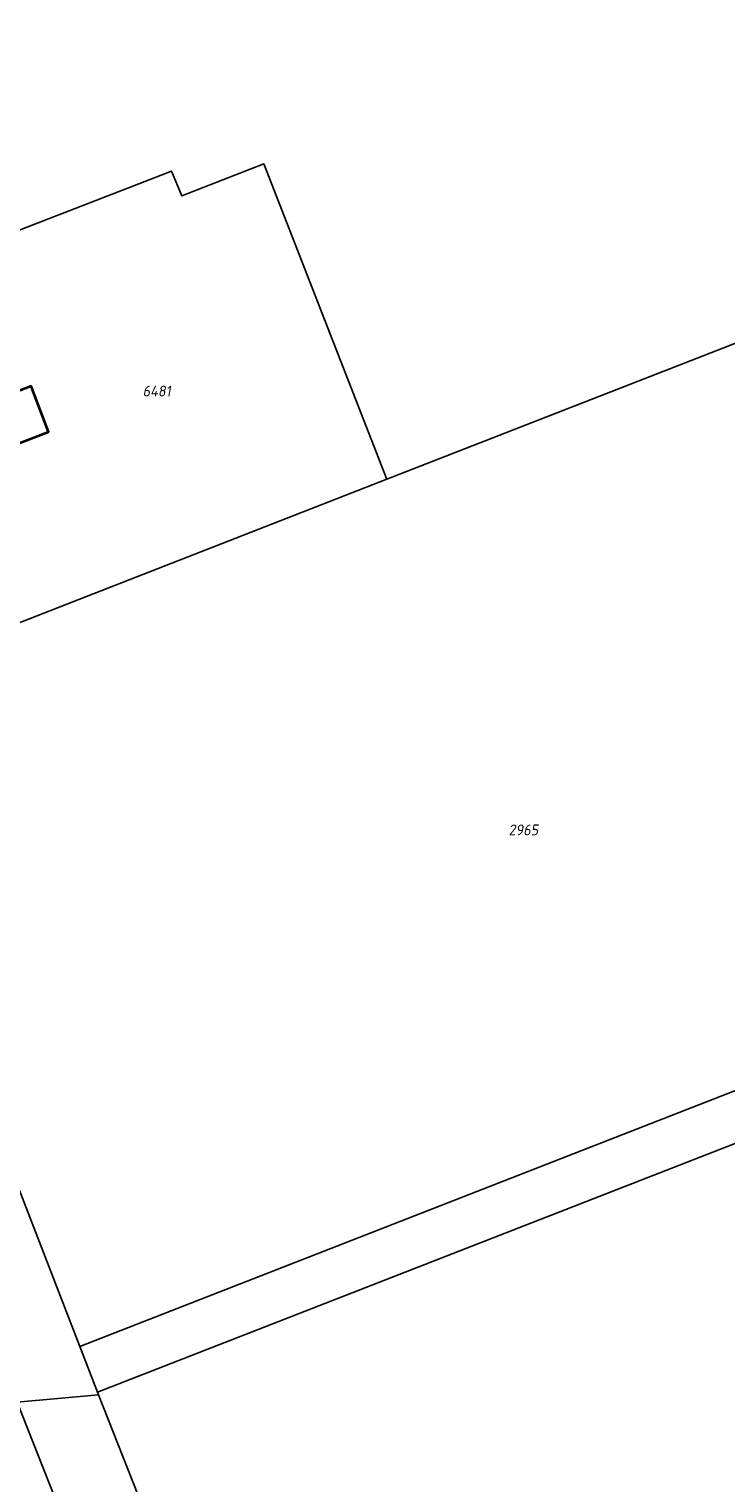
# Model space of a CAD drawing. Extents: x 177930 to 190767, y 381068 to 392034.
# Tile 249 of 256: x 184806 to 184922, y 386369 to 386611. Entities that reach past the tile are written whole.
import ezdxf
from ezdxf.enums import TextEntityAlignment as Align

# ---------------------------------------------------------------- set-up
doc = ezdxf.new("R2010")
doc.units = 0
for name, color, linetype, lineweight in [('B-XX-KG-GRENS_PERCEEL-GV', 150, 'Continuous', 25), ('B-XX-KG-GRENS_PERCEEL-S', 150, 'Continuous', 25), ('B-XX-OG-BEBOUWING-G', 7, 'Continuous', 35)]:
    doc.layers.add(name, color=color, linetype=linetype, lineweight=lineweight)
doc.styles.add('NLCS-ISO', font='NLCS-ISO.ttf', dxfattribs={"height": 1.8})

# ---------------------------------------------------------------- blocks, each defined once
blk = doc.blocks.new('SKG-PERCEELNUMMER-SO')
at = {"layer": 'DefPoints'}
blk.add_point((0, 0), dxfattribs=at)
at = {"style": 'NLCS-ISO', "oblique": 10, "flags": 1}
blk.add_attdef('GEMEENTECODE', text='', height=1.8, dxfattribs=at).set_placement((-0.5, 2.55), align=Align.MIDDLE_RIGHT)
blk.add_attdef('SECTIE', text='', height=1.8, dxfattribs=at).set_placement((0.5, 2.5), align=Align.MIDDLE_LEFT)
at = {"style": 'NLCS-ISO', "oblique": 10}
blk.add_attdef('PERCEELNUMMER', text='', height=1.8, dxfattribs=at).set_placement((0, 0), align=Align.MIDDLE_CENTER)

msp = doc.modelspace()

# ---------------------------------------------------------------- linework, layer by layer
at = {"layer": 'B-XX-KG-GRENS_PERCEEL-GV'}
for points in [[(184865.277, 386535.751), (184865.32, 386535.641), (184975.152, 386578.486), (184931.153, 386691.862), (184728.511, 386612.805), (184733.741, 386599.289), (184738.402, 386601.069), (184785.113, 386618.905), (184801.615, 386576.22), (184801.661, 386576.102), (184801.835, 386576.17), (184829.487, 386586.897), (184831.192, 386582.793), (184844.855, 386588.1)], [(184733.741, 386599.289), (184728.511, 386612.805), (184726.212, 386618.745), (184712.522, 386618.097), (184799.646, 386392.743), (184803.775, 386382.069), (184817.328, 386383.28), (184817.163, 386383.706), (184814.208, 386391.343), (184772.397, 386499.393), (184750.259, 386556.604)], [(184865.277, 386535.751), (184844.855, 386588.1), (184831.192, 386582.793), (184829.487, 386586.897), (184801.835, 386576.17), (184801.661, 386576.102), (184801.615, 386576.22), (184754.906, 386558.38), (184750.259, 386556.604), (184772.397, 386499.393), (184865.32, 386535.641)], [(184990.174, 386539.776), (184975.152, 386578.486), (184865.32, 386535.641), (184772.397, 386499.393), (184814.208, 386391.343), (185017.004, 386470.456)], [(185017.004, 386470.456), (184814.208, 386391.343), (184817.163, 386383.706), (185019.96, 386462.818)], [(184817.163, 386383.706), (184817.328, 386383.28), (184837.074, 386333.282), (185039.325, 386412.487), (185025.971, 386447.289), (185019.96, 386462.818)], [(184874.757, 386175.865), (184905.094, 386186.247), (184891.421, 386195.673), (184875.912, 386234.942), (184874.015, 386239.745), (184872.832, 386242.741), (184870.987, 386247.413), (184837.074, 386333.282), (184817.328, 386383.28), (184803.775, 386382.069), (184880.948, 386186.796)]]:
    msp.add_lwpolyline(points, close=True, dxfattribs=at)
msp.add_lwpolyline([(184880.948, 386186.796), (184803.775, 386382.069), (184578.738, 386361.947)], dxfattribs=at)
at = {"layer": 'B-XX-OG-BEBOUWING-G'}
msp.add_lwpolyline([(184802.388, 386549.673), (184799.089, 386558.259), (184801.796, 386559.299), (184798.885, 386566.864), (184789.53, 386563.266), (184784.86, 386561.478), (184787.764, 386553.897), (184790.93, 386555.132), (184794.242, 386546.564), (184793.329, 386546.196), (184796.226, 386538.627), (184800.896, 386540.415), (184809.024, 386543.536), (184806.121, 386551.107)], close=True, dxfattribs=at)

# ---------------------------------------------------------------- block references
at = {"layer": 'B-XX-KG-GRENS_PERCEEL-S'}
for p, values in [((184827.033, 386550.305), {'PERCEELNUMMER': '6481'}), ((184888.054, 386477.289), {'PERCEELNUMMER': '2965'})]:
    msp.add_blockref('SKG-PERCEELNUMMER-SO', p, dxfattribs=at).add_auto_attribs(values)

doc.saveas('drawing.dxf')
